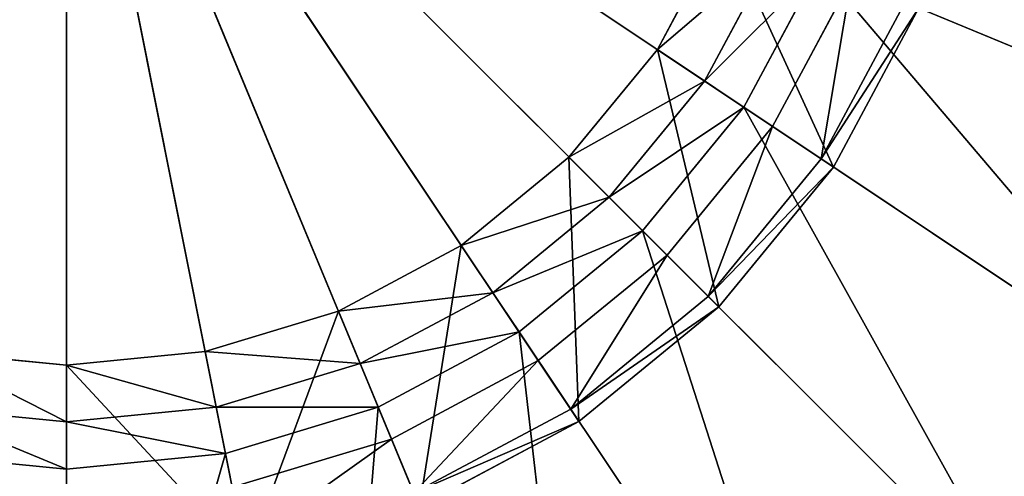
# Model space of a CAD drawing. Extents: x 0 to 35.8, y 0 to 27.5.
# Tile 238 of 256: x 29.195 to 30.15, y 8.247 to 8.69. Entities that reach past the tile are written whole.
import ezdxf

# ---------------------------------------------------------------- set-up
doc = ezdxf.new("R2010")
doc.units = 0
doc.header["$MEASUREMENT"] = 0
doc.layers.get('0').update_dxf_attribs({"color": 13, "linetype": 'CONTINUOUS'})
for name, color, linetype in [('GAS_ELEMENTS_1', 254, 'CONTINUOUS'), ('GAS_ELEMENTS_1_1', 250, 'CONTINUOUS'), ('RGM8058UC_-_BODY', 252, 'CONTINUOUS')]:
    doc.layers.add(name, color=color, linetype=linetype)

# ---------------------------------------------------------------- blocks, each defined once
blk = doc.blocks.new('RGM8658UC_TRADECAD_V06_DXF')
at = {"layer": 'GAS_ELEMENTS_1', "color": 0}
for p, q in [((29.928, 8.7591, 6.8646), (29.8592, 8.6305, 6.8646)), ((29.928, 8.7591, 6.8646), (29.8592, 8.6305, 6.8646)), ((29.9703, 8.7416, 6.7662), (29.8973, 8.605, 6.7662)), ((29.9703, 8.7416, 6.7662), (29.8973, 8.605, 6.7662)), ((29.9703, 8.7416, 6.7662), (30.4547, 8.5409, 6.7662)), ((29.9703, 8.7416, 6.7662), (30.4547, 8.5409, 6.7662)), ((29.8135, 8.6611, 7.1386), (29.8592, 8.6305, 6.8646)), ((29.8135, 8.6611, 7.1386), (29.8592, 8.6305, 6.8646)), ((29.8592, 8.6305, 6.8646), (29.7667, 8.5177, 6.8646)), ((29.8592, 8.6305, 6.8646), (29.7667, 8.5177, 6.8646)), ((29.8592, 8.6305, 6.8646), (29.8973, 8.605, 6.7662)), ((29.8592, 8.6305, 6.8646), (29.8973, 8.605, 6.7662)), ((29.8973, 8.605, 6.7662), (29.7991, 8.4853, 6.7662)), ((29.8973, 8.605, 6.7662), (29.7991, 8.4853, 6.7662)), ((29.8973, 8.605, 6.7662), (30.3333, 8.3137, 6.7662)), ((29.8973, 8.605, 6.7662), (30.3333, 8.3137, 6.7662)), ((29.7278, 8.5567, 7.1386), (29.7667, 8.5177, 6.8646)), ((29.7278, 8.5567, 7.1386), (29.7667, 8.5177, 6.8646)), ((29.7667, 8.5177, 6.8646), (29.654, 8.4252, 6.8646)), ((29.7667, 8.5177, 6.8646), (29.654, 8.4252, 6.8646)), ((29.7667, 8.5177, 6.8646), (29.7991, 8.4853, 6.7662)), ((29.7667, 8.5177, 6.8646), (29.7991, 8.4853, 6.7662)), ((29.7991, 8.4853, 6.7662), (29.6794, 8.3871, 6.7662)), ((29.7991, 8.4853, 6.7662), (29.6794, 8.3871, 6.7662)), ((29.7991, 8.4853, 6.7662), (30.1699, 8.1146, 6.7662)), ((29.7991, 8.4853, 6.7662), (30.1699, 8.1146, 6.7662)), ((29.6234, 8.471, 7.1386), (29.654, 8.4252, 6.8646)), ((29.6234, 8.471, 7.1386), (29.654, 8.4252, 6.8646)), ((29.654, 8.4252, 6.8646), (29.5253, 8.3565, 6.8646)), ((29.654, 8.4252, 6.8646), (29.5253, 8.3565, 6.8646)), ((29.654, 8.4252, 6.8646), (29.6794, 8.3871, 6.7662)), ((29.654, 8.4252, 6.8646), (29.6794, 8.3871, 6.7662)), ((29.5043, 8.4073, 7.1386), (29.5253, 8.3565, 6.8646)), ((29.5043, 8.4073, 7.1386), (29.5253, 8.3565, 6.8646)), ((29.6794, 8.3871, 6.7662), (29.5429, 8.3141, 6.7662)), ((29.6794, 8.3871, 6.7662), (29.5429, 8.3141, 6.7662)), ((29.6794, 8.3871, 6.7662), (29.9707, 7.9512, 6.7662)), ((29.6794, 8.3871, 6.7662), (29.9707, 7.9512, 6.7662)), ((29.375, 8.3681, 7.1386), (29.3858, 8.3141, 6.8646)), ((29.375, 8.3681, 7.1386), (29.3858, 8.3141, 6.8646)), ((29.2406, 8.3549, 7.1386), (29.2406, 8.2998, 6.8646)), ((29.2406, 8.3549, 7.1386), (29.2406, 8.2998, 6.8646)), ((29.5253, 8.3565, 6.8646), (29.3858, 8.3141, 6.8646)), ((29.5253, 8.3565, 6.8646), (29.3858, 8.3141, 6.8646)), ((29.5253, 8.3565, 6.8646), (29.5429, 8.3141, 6.7662)), ((29.5253, 8.3565, 6.8646), (29.5429, 8.3141, 6.7662)), ((29.2406, 8.2998, 6.8646), (29.0955, 8.3141, 6.8646)), ((29.2406, 8.2998, 6.8646), (29.0955, 8.3141, 6.8646)), ((29.3858, 8.3141, 6.8646), (29.2406, 8.2998, 6.8646)), ((29.3858, 8.3141, 6.8646), (29.2406, 8.2998, 6.8646)), ((29.3858, 8.3141, 6.8646), (29.3947, 8.2692, 6.7662)), ((29.3858, 8.3141, 6.8646), (29.3947, 8.2692, 6.7662)), ((29.5429, 8.3141, 6.7662), (29.3947, 8.2692, 6.7662)), ((29.5429, 8.3141, 6.7662), (29.3947, 8.2692, 6.7662)), ((29.5429, 8.3141, 6.7662), (29.7435, 7.8297, 6.7662)), ((29.5429, 8.3141, 6.7662), (29.7435, 7.8297, 6.7662)), ((29.2406, 8.2998, 6.8646), (29.2406, 8.254, 6.7662)), ((29.2406, 8.2998, 6.8646), (29.2406, 8.254, 6.7662)), ((29.2406, 8.254, 6.7662), (29.0866, 8.2692, 6.7662)), ((29.2406, 8.254, 6.7662), (29.0866, 8.2692, 6.7662)), ((29.3947, 8.2692, 6.7662), (29.2406, 8.254, 6.7662)), ((29.3947, 8.2692, 6.7662), (29.2406, 8.254, 6.7662)), ((29.3947, 8.2692, 6.7662), (29.497, 7.7549, 6.7662)), ((29.3947, 8.2692, 6.7662), (29.497, 7.7549, 6.7662)), ((29.2406, 8.254, 6.7662), (29.2406, 7.7297, 6.7662)), ((29.2406, 8.254, 6.7662), (29.2406, 7.7297, 6.7662))]:
    blk.add_line(p, q, dxfattribs=at)
at = {"layer": 'GAS_ELEMENTS_1_1', "color": 0}
for p, q in [((29.9251, 8.5864, 7.245), (29.2406, 9.0438, 7.245)), ((29.8228, 8.4617, 7.245), (29.2406, 9.0438, 7.245)), ((29.9251, 8.5864, 7.245), (29.2406, 9.0438, 7.245)), ((29.698, 8.3593, 7.245), (29.2406, 9.0438, 7.245)), ((29.8228, 8.4617, 7.245), (29.2406, 9.0438, 7.245)), ((29.5557, 8.2832, 7.245), (29.2406, 9.0438, 7.245)), ((29.698, 8.3593, 7.245), (29.2406, 9.0438, 7.245)), ((29.4012, 8.2364, 7.245), (29.2406, 9.0438, 7.245)), ((29.5557, 8.2832, 7.245), (29.2406, 9.0438, 7.245)), ((29.2406, 8.2206, 7.245), (29.2406, 9.0438, 7.245)), ((29.4012, 8.2364, 7.245), (29.2406, 9.0438, 7.245)), ((29.2406, 8.2206, 7.245), (29.2406, 9.0438, 7.245)), ((29.8135, 8.6611, 7.1386), (29.8771, 8.7802, 7.1386)), ((29.8135, 8.6611, 7.1386), (29.8771, 8.7802, 7.1386)), ((30.0012, 8.7288, 7.245), (29.9251, 8.5864, 7.245)), ((30.0012, 8.7288, 7.245), (29.9251, 8.5864, 7.245)), ((29.9723, 8.555, 7.2045), (30.0536, 8.7071, 7.2045)), ((29.9723, 8.555, 7.2045), (30.0536, 8.7071, 7.2045)), ((29.9842, 8.547, 7.1386), (30.0668, 8.7016, 7.1386)), ((29.9842, 8.547, 7.1717), (30.0668, 8.7016, 7.1717)), ((29.9842, 8.547, 7.1386), (30.0668, 8.7016, 7.1386)), ((29.9842, 8.547, 7.1717), (30.0668, 8.7016, 7.1717)), ((29.7278, 8.5567, 7.1386), (29.8135, 8.6611, 7.1386)), ((29.7278, 8.5567, 7.1386), (29.8135, 8.6611, 7.1386)), ((29.8135, 8.6611, 7.1386), (29.9842, 8.547, 7.1386)), ((29.8135, 8.6611, 7.1386), (29.9842, 8.547, 7.1386)), ((29.9251, 8.5864, 7.245), (29.8228, 8.4617, 7.245)), ((29.9251, 8.5864, 7.245), (29.8228, 8.4617, 7.245)), ((29.9723, 8.555, 7.2045), (29.9251, 8.5864, 7.245)), ((29.9723, 8.555, 7.2045), (29.9251, 8.5864, 7.245)), ((29.6234, 8.471, 7.1386), (29.7278, 8.5567, 7.1386)), ((29.6234, 8.471, 7.1386), (29.7278, 8.5567, 7.1386)), ((29.7278, 8.5567, 7.1386), (29.873, 8.4115, 7.1386)), ((29.7278, 8.5567, 7.1386), (29.873, 8.4115, 7.1386)), ((29.8628, 8.4216, 7.2045), (29.9723, 8.555, 7.2045)), ((29.8628, 8.4216, 7.2045), (29.9723, 8.555, 7.2045)), ((29.9842, 8.547, 7.1717), (29.9723, 8.555, 7.2045)), ((29.9842, 8.547, 7.1717), (29.9723, 8.555, 7.2045)), ((29.873, 8.4115, 7.1386), (29.9842, 8.547, 7.1386)), ((29.873, 8.4115, 7.1717), (29.9842, 8.547, 7.1717)), ((29.873, 8.4115, 7.1386), (29.9842, 8.547, 7.1386)), ((29.873, 8.4115, 7.1717), (29.9842, 8.547, 7.1717)), ((29.9842, 8.547, 7.1386), (29.9842, 8.547, 7.1717)), ((29.9842, 8.547, 7.1386), (29.9842, 8.547, 7.1717)), ((29.5043, 8.4073, 7.1386), (29.6234, 8.471, 7.1386)), ((29.5043, 8.4073, 7.1386), (29.6234, 8.471, 7.1386)), ((29.6234, 8.471, 7.1386), (29.7374, 8.3003, 7.1386)), ((29.6234, 8.471, 7.1386), (29.7374, 8.3003, 7.1386)), ((29.8228, 8.4617, 7.245), (29.698, 8.3593, 7.245)), ((29.8228, 8.4617, 7.245), (29.698, 8.3593, 7.245)), ((29.8628, 8.4216, 7.2045), (29.8228, 8.4617, 7.245)), ((29.8628, 8.4216, 7.2045), (29.8228, 8.4617, 7.245)), ((29.7295, 8.3122, 7.2045), (29.8628, 8.4216, 7.2045)), ((29.7295, 8.3122, 7.2045), (29.8628, 8.4216, 7.2045)), ((29.873, 8.4115, 7.1717), (29.8628, 8.4216, 7.2045)), ((29.873, 8.4115, 7.1717), (29.8628, 8.4216, 7.2045)), ((29.7374, 8.3003, 7.1386), (29.873, 8.4115, 7.1386)), ((29.7374, 8.3003, 7.1717), (29.873, 8.4115, 7.1717)), ((29.7374, 8.3003, 7.1386), (29.873, 8.4115, 7.1386)), ((29.7374, 8.3003, 7.1717), (29.873, 8.4115, 7.1717)), ((29.873, 8.4115, 7.1386), (29.873, 8.4115, 7.1717)), ((29.873, 8.4115, 7.1386), (29.873, 8.4115, 7.1717)), ((29.375, 8.3681, 7.1386), (29.5043, 8.4073, 7.1386)), ((29.375, 8.3681, 7.1386), (29.5043, 8.4073, 7.1386)), ((29.5043, 8.4073, 7.1386), (29.5828, 8.2177, 7.1386)), ((29.5043, 8.4073, 7.1386), (29.5828, 8.2177, 7.1386)), ((29.1062, 8.3681, 7.1386), (29.2406, 8.3549, 7.1386)), ((29.1062, 8.3681, 7.1386), (29.2406, 8.3549, 7.1386)), ((29.2406, 8.3549, 7.1386), (29.375, 8.3681, 7.1386)), ((29.2406, 8.3549, 7.1386), (29.375, 8.3681, 7.1386)), ((29.375, 8.3681, 7.1386), (29.4151, 8.1668, 7.1386)), ((29.375, 8.3681, 7.1386), (29.4151, 8.1668, 7.1386)), ((29.2406, 8.3549, 7.1386), (29.2406, 8.1496, 7.1386)), ((29.2406, 8.3549, 7.1386), (29.2406, 8.1496, 7.1386)), ((29.698, 8.3593, 7.245), (29.5557, 8.2832, 7.245)), ((29.698, 8.3593, 7.245), (29.5557, 8.2832, 7.245)), ((29.7295, 8.3122, 7.2045), (29.698, 8.3593, 7.245)), ((29.7295, 8.3122, 7.2045), (29.698, 8.3593, 7.245)), ((29.5774, 8.2309, 7.2045), (29.7295, 8.3122, 7.2045)), ((29.5774, 8.2309, 7.2045), (29.7295, 8.3122, 7.2045)), ((29.7374, 8.3003, 7.1717), (29.7295, 8.3122, 7.2045)), ((29.7374, 8.3003, 7.1717), (29.7295, 8.3122, 7.2045)), ((29.5828, 8.2177, 7.1386), (29.7374, 8.3003, 7.1386)), ((29.5828, 8.2177, 7.1717), (29.7374, 8.3003, 7.1717)), ((29.5828, 8.2177, 7.1386), (29.7374, 8.3003, 7.1386)), ((29.5828, 8.2177, 7.1717), (29.7374, 8.3003, 7.1717)), ((29.7374, 8.3003, 7.1386), (29.7374, 8.3003, 7.1717)), ((29.7374, 8.3003, 7.1386), (29.7374, 8.3003, 7.1717)), ((29.5557, 8.2832, 7.245), (29.4012, 8.2364, 7.245)), ((29.5557, 8.2832, 7.245), (29.4012, 8.2364, 7.245)), ((29.5774, 8.2309, 7.2045), (29.5557, 8.2832, 7.245)), ((29.5774, 8.2309, 7.2045), (29.5557, 8.2832, 7.245))]:
    blk.add_line(p, q, dxfattribs=at)
at = {"layer": 'GAS_ELEMENTS_1', "color": 254}
mesh = blk.add_polyface(dxfattribs=at)
corners = [(30.0152, 8.8897, 6.7662), (30.4547, 8.5409, 6.7662), (29.9703, 8.7416, 6.7662), (30.5295, 8.7874, 6.7662)]
mesh.append_faces([[corners[k] for k in face] for face in [(0, 1, 2), (1, 0, 3)]], dxfattribs={"vtx0": -1, "color": 254})
mesh = blk.add_polyface(dxfattribs=at)
corners = [(29.8135, 8.6611, 7.1386), (29.928, 8.7591, 6.8646), (29.8592, 8.6305, 6.8646), (29.8771, 8.7802, 7.1386)]
mesh.append_faces([[corners[k] for k in face] for face in [(0, 1, 2), (1, 0, 3)]], dxfattribs={"vtx0": -1, "color": 254})
mesh = blk.add_polyface(dxfattribs=at)
corners = [(29.8592, 8.6305, 6.8646), (29.9703, 8.7416, 6.7662), (29.8973, 8.605, 6.7662), (29.928, 8.7591, 6.8646)]
mesh.append_faces([[corners[k] for k in face] for face in [(0, 1, 2), (1, 0, 3)]], dxfattribs={"vtx0": -1, "color": 254})
mesh = blk.add_polyface(dxfattribs=at)
corners = [(29.9703, 8.7416, 6.7662), (30.3333, 8.3137, 6.7662), (29.8973, 8.605, 6.7662), (30.4547, 8.5409, 6.7662)]
mesh.append_faces([[corners[k] for k in face] for face in [(0, 1, 2), (1, 0, 3)]], dxfattribs={"vtx0": -1, "color": 254})
mesh = blk.add_polyface(dxfattribs=at)
corners = [(29.7278, 8.5567, 7.1386), (29.8592, 8.6305, 6.8646), (29.7667, 8.5177, 6.8646), (29.8135, 8.6611, 7.1386)]
mesh.append_faces([[corners[k] for k in face] for face in [(0, 1, 2), (1, 0, 3)]], dxfattribs={"vtx0": -1, "color": 254})
mesh = blk.add_polyface(dxfattribs=at)
corners = [(29.7667, 8.5177, 6.8646), (29.8973, 8.605, 6.7662), (29.7991, 8.4853, 6.7662), (29.8592, 8.6305, 6.8646)]
mesh.append_faces([[corners[k] for k in face] for face in [(0, 1, 2), (1, 0, 3)]], dxfattribs={"vtx0": -1, "color": 254})
mesh = blk.add_polyface(dxfattribs=at)
corners = [(29.8973, 8.605, 6.7662), (30.1699, 8.1146, 6.7662), (29.7991, 8.4853, 6.7662), (30.3333, 8.3137, 6.7662)]
mesh.append_faces([[corners[k] for k in face] for face in [(0, 1, 2), (1, 0, 3)]], dxfattribs={"vtx0": -1, "color": 254})
mesh = blk.add_polyface(dxfattribs=at)
corners = [(29.6234, 8.471, 7.1386), (29.7667, 8.5177, 6.8646), (29.654, 8.4252, 6.8646), (29.7278, 8.5567, 7.1386)]
mesh.append_faces([[corners[k] for k in face] for face in [(0, 1, 2), (1, 0, 3)]], dxfattribs={"vtx0": -1, "color": 254})
mesh = blk.add_polyface(dxfattribs=at)
corners = [(29.654, 8.4252, 6.8646), (29.7991, 8.4853, 6.7662), (29.6794, 8.3871, 6.7662), (29.7667, 8.5177, 6.8646)]
mesh.append_faces([[corners[k] for k in face] for face in [(0, 1, 2), (1, 0, 3)]], dxfattribs={"vtx0": -1, "color": 254})
mesh = blk.add_polyface(dxfattribs=at)
corners = [(29.7991, 8.4853, 6.7662), (29.9707, 7.9512, 6.7662), (29.6794, 8.3871, 6.7662), (30.1699, 8.1146, 6.7662)]
mesh.append_faces([[corners[k] for k in face] for face in [(0, 1, 2), (1, 0, 3)]], dxfattribs={"vtx0": -1, "color": 254})
mesh = blk.add_polyface(dxfattribs=at)
corners = [(29.5043, 8.4073, 7.1386), (29.654, 8.4252, 6.8646), (29.5253, 8.3565, 6.8646), (29.6234, 8.471, 7.1386)]
mesh.append_faces([[corners[k] for k in face] for face in [(0, 1, 2), (1, 0, 3)]], dxfattribs={"vtx0": -1, "color": 254})
mesh = blk.add_polyface(dxfattribs=at)
corners = [(29.5253, 8.3565, 6.8646), (29.6794, 8.3871, 6.7662), (29.5429, 8.3141, 6.7662), (29.654, 8.4252, 6.8646)]
mesh.append_faces([[corners[k] for k in face] for face in [(0, 1, 2), (1, 0, 3)]], dxfattribs={"vtx0": -1, "color": 254})
mesh = blk.add_polyface(dxfattribs=at)
corners = [(29.375, 8.3681, 7.1386), (29.5253, 8.3565, 6.8646), (29.3858, 8.3141, 6.8646), (29.5043, 8.4073, 7.1386)]
mesh.append_faces([[corners[k] for k in face] for face in [(0, 1, 2), (1, 0, 3)]], dxfattribs={"vtx0": -1, "color": 254})
mesh = blk.add_polyface(dxfattribs=at)
corners = [(29.6794, 8.3871, 6.7662), (29.7435, 7.8297, 6.7662), (29.5429, 8.3141, 6.7662), (29.9707, 7.9512, 6.7662)]
mesh.append_faces([[corners[k] for k in face] for face in [(0, 1, 2), (1, 0, 3)]], dxfattribs={"vtx0": -1, "color": 254})
mesh = blk.add_polyface(dxfattribs=at)
corners = [(29.1062, 8.3681, 7.1386), (29.2406, 8.2998, 6.8646), (29.0955, 8.3141, 6.8646), (29.2406, 8.3549, 7.1386)]
mesh.append_faces([[corners[k] for k in face] for face in [(0, 1, 2), (1, 0, 3)]], dxfattribs={"vtx0": -1, "color": 254})
mesh = blk.add_polyface(dxfattribs=at)
corners = [(29.2406, 8.3549, 7.1386), (29.3858, 8.3141, 6.8646), (29.2406, 8.2998, 6.8646), (29.375, 8.3681, 7.1386)]
mesh.append_faces([[corners[k] for k in face] for face in [(0, 1, 2), (1, 0, 3)]], dxfattribs={"vtx0": -1, "color": 254})
mesh = blk.add_polyface(dxfattribs=at)
corners = [(29.3858, 8.3141, 6.8646), (29.5429, 8.3141, 6.7662), (29.3947, 8.2692, 6.7662), (29.5253, 8.3565, 6.8646)]
mesh.append_faces([[corners[k] for k in face] for face in [(0, 1, 2), (1, 0, 3)]], dxfattribs={"vtx0": -1, "color": 254})
mesh = blk.add_polyface(dxfattribs=at)
corners = [(29.0955, 8.3141, 6.8646), (29.2406, 8.254, 6.7662), (29.0866, 8.2692, 6.7662), (29.2406, 8.2998, 6.8646)]
mesh.append_faces([[corners[k] for k in face] for face in [(0, 1, 2), (1, 0, 3)]], dxfattribs={"vtx0": -1, "color": 254})
mesh = blk.add_polyface(dxfattribs=at)
corners = [(29.2406, 8.2998, 6.8646), (29.3947, 8.2692, 6.7662), (29.2406, 8.254, 6.7662), (29.3858, 8.3141, 6.8646)]
mesh.append_faces([[corners[k] for k in face] for face in [(0, 1, 2), (1, 0, 3)]], dxfattribs={"vtx0": -1, "color": 254})
mesh = blk.add_polyface(dxfattribs=at)
corners = [(29.5429, 8.3141, 6.7662), (29.497, 7.7549, 6.7662), (29.3947, 8.2692, 6.7662), (29.7435, 7.8297, 6.7662)]
mesh.append_faces([[corners[k] for k in face] for face in [(0, 1, 2), (1, 0, 3)]], dxfattribs={"vtx0": -1, "color": 254})
mesh = blk.add_polyface(dxfattribs=at)
corners = [(29.0866, 8.2692, 6.7662), (29.2406, 7.7297, 6.7662), (28.9843, 7.7549, 6.7662), (29.2406, 8.254, 6.7662)]
mesh.append_faces([[corners[k] for k in face] for face in [(0, 1, 2), (1, 0, 3)]], dxfattribs={"vtx0": -1, "color": 254})
mesh = blk.add_polyface(dxfattribs=at)
corners = [(29.3947, 8.2692, 6.7662), (29.2406, 7.7297, 6.7662), (29.2406, 8.254, 6.7662), (29.497, 7.7549, 6.7662)]
mesh.append_faces([[corners[k] for k in face] for face in [(0, 1, 2), (1, 0, 3)]], dxfattribs={"vtx0": -1, "color": 254})
at = {"layer": 'GAS_ELEMENTS_1_1', "color": 250}
mesh = blk.add_polyface(dxfattribs=at)
corners = [(29.2406, 9.0438, 7.245), (28.5561, 8.5864, 7.245), (28.4801, 8.7288, 7.245)]
mesh.append_faces([[corners[k] for k in face] for face in [(0, 1, 2)]], dxfattribs={"color": 250})
mesh = blk.add_polyface(dxfattribs=at)
corners = [(29.2406, 9.0438, 7.245), (28.6585, 8.4617, 7.245), (28.5561, 8.5864, 7.245)]
mesh.append_faces([[corners[k] for k in face] for face in [(0, 1, 2)]], dxfattribs={"color": 250})
mesh = blk.add_polyface(dxfattribs=at)
corners = [(29.2406, 9.0438, 7.245), (28.7833, 8.3593, 7.245), (28.6585, 8.4617, 7.245)]
mesh.append_faces([[corners[k] for k in face] for face in [(0, 1, 2)]], dxfattribs={"color": 250})
mesh = blk.add_polyface(dxfattribs=at)
corners = [(29.2406, 9.0438, 7.245), (28.9256, 8.2832, 7.245), (28.7833, 8.3593, 7.245)]
mesh.append_faces([[corners[k] for k in face] for face in [(0, 1, 2)]], dxfattribs={"color": 250})
mesh = blk.add_polyface(dxfattribs=at)
corners = [(29.2406, 9.0438, 7.245), (29.08, 8.2364, 7.245), (28.9256, 8.2832, 7.245)]
mesh.append_faces([[corners[k] for k in face] for face in [(0, 1, 2)]], dxfattribs={"color": 250})
mesh = blk.add_polyface(dxfattribs=at)
corners = [(29.2406, 8.2206, 7.245), (29.08, 8.2364, 7.245), (29.2406, 9.0438, 7.245)]
mesh.append_faces([[corners[k] for k in face] for face in [(0, 1, 2)]], dxfattribs={"color": 250})
mesh = blk.add_polyface(dxfattribs=at)
corners = [(30.0012, 8.7288, 7.245), (29.9251, 8.5864, 7.245), (29.2406, 9.0438, 7.245)]
mesh.append_faces([[corners[k] for k in face] for face in [(0, 1, 2)]], dxfattribs={"color": 250})
mesh = blk.add_polyface(dxfattribs=at)
corners = [(29.9251, 8.5864, 7.245), (29.8228, 8.4617, 7.245), (29.2406, 9.0438, 7.245)]
mesh.append_faces([[corners[k] for k in face] for face in [(0, 1, 2)]], dxfattribs={"color": 250})
mesh = blk.add_polyface(dxfattribs=at)
corners = [(29.8228, 8.4617, 7.245), (29.698, 8.3593, 7.245), (29.2406, 9.0438, 7.245)]
mesh.append_faces([[corners[k] for k in face] for face in [(0, 1, 2)]], dxfattribs={"color": 250})
mesh = blk.add_polyface(dxfattribs=at)
corners = [(29.698, 8.3593, 7.245), (29.5557, 8.2832, 7.245), (29.2406, 9.0438, 7.245)]
mesh.append_faces([[corners[k] for k in face] for face in [(0, 1, 2)]], dxfattribs={"color": 250})
mesh = blk.add_polyface(dxfattribs=at)
corners = [(29.5557, 8.2832, 7.245), (29.4012, 8.2364, 7.245), (29.2406, 9.0438, 7.245)]
mesh.append_faces([[corners[k] for k in face] for face in [(0, 1, 2)]], dxfattribs={"color": 250})
mesh = blk.add_polyface(dxfattribs=at)
corners = [(29.4012, 8.2364, 7.245), (29.2406, 8.2206, 7.245), (29.2406, 9.0438, 7.245)]
mesh.append_faces([[corners[k] for k in face] for face in [(0, 1, 2)]], dxfattribs={"color": 250})
mesh = blk.add_polyface(dxfattribs=at)
corners = [(29.9842, 8.547, 7.1386), (29.8771, 8.7802, 7.1386), (29.8135, 8.6611, 7.1386), (30.0668, 8.7016, 7.1386)]
mesh.append_faces([[corners[k] for k in face] for face in [(0, 1, 2), (1, 0, 3)]], dxfattribs={"vtx0": -1, "color": 250})
mesh = blk.add_polyface(dxfattribs=at)
corners = [(30.0012, 8.7288, 7.245), (29.9723, 8.555, 7.2045), (29.9251, 8.5864, 7.245), (30.0536, 8.7071, 7.2045)]
mesh.append_faces([[corners[k] for k in face] for face in [(0, 1, 2), (1, 0, 3)]], dxfattribs={"vtx0": -1, "color": 250})
mesh = blk.add_polyface(dxfattribs=at)
corners = [(29.9723, 8.555, 7.2045), (30.0668, 8.7016, 7.1717), (29.9842, 8.547, 7.1717), (30.0536, 8.7071, 7.2045)]
mesh.append_faces([[corners[k] for k in face] for face in [(0, 1, 2), (1, 0, 3)]], dxfattribs={"vtx0": -1, "color": 250})
mesh = blk.add_polyface(dxfattribs=at)
corners = [(30.0668, 8.7016, 7.1717), (29.9842, 8.547, 7.1386), (29.9842, 8.547, 7.1717), (30.0668, 8.7016, 7.1386)]
mesh.append_faces([[corners[k] for k in face] for face in [(0, 1, 2), (1, 0, 3)]], dxfattribs={"vtx0": -1, "color": 250})
mesh = blk.add_polyface(dxfattribs=at)
corners = [(29.873, 8.4115, 7.1386), (29.8135, 8.6611, 7.1386), (29.7278, 8.5567, 7.1386), (29.9842, 8.547, 7.1386)]
mesh.append_faces([[corners[k] for k in face] for face in [(0, 1, 2), (1, 0, 3)]], dxfattribs={"vtx0": -1, "color": 250})
mesh = blk.add_polyface(dxfattribs=at)
corners = [(29.9251, 8.5864, 7.245), (29.8628, 8.4216, 7.2045), (29.8228, 8.4617, 7.245), (29.9723, 8.555, 7.2045)]
mesh.append_faces([[corners[k] for k in face] for face in [(0, 1, 2), (1, 0, 3)]], dxfattribs={"vtx0": -1, "color": 250})
mesh = blk.add_polyface(dxfattribs=at)
corners = [(29.7374, 8.3003, 7.1386), (29.7278, 8.5567, 7.1386), (29.6234, 8.471, 7.1386), (29.873, 8.4115, 7.1386)]
mesh.append_faces([[corners[k] for k in face] for face in [(0, 1, 2), (1, 0, 3)]], dxfattribs={"vtx0": -1, "color": 250})
mesh = blk.add_polyface(dxfattribs=at)
corners = [(29.8628, 8.4216, 7.2045), (29.9842, 8.547, 7.1717), (29.873, 8.4115, 7.1717), (29.9723, 8.555, 7.2045)]
mesh.append_faces([[corners[k] for k in face] for face in [(0, 1, 2), (1, 0, 3)]], dxfattribs={"vtx0": -1, "color": 250})
mesh = blk.add_polyface(dxfattribs=at)
corners = [(29.9842, 8.547, 7.1717), (29.873, 8.4115, 7.1386), (29.873, 8.4115, 7.1717), (29.9842, 8.547, 7.1386)]
mesh.append_faces([[corners[k] for k in face] for face in [(0, 1, 2), (1, 0, 3)]], dxfattribs={"vtx0": -1, "color": 250})
mesh = blk.add_polyface(dxfattribs=at)
corners = [(29.5828, 8.2177, 7.1386), (29.6234, 8.471, 7.1386), (29.5043, 8.4073, 7.1386), (29.7374, 8.3003, 7.1386)]
mesh.append_faces([[corners[k] for k in face] for face in [(0, 1, 2), (1, 0, 3)]], dxfattribs={"vtx0": -1, "color": 250})
mesh = blk.add_polyface(dxfattribs=at)
corners = [(29.8228, 8.4617, 7.245), (29.7295, 8.3122, 7.2045), (29.698, 8.3593, 7.245), (29.8628, 8.4216, 7.2045)]
mesh.append_faces([[corners[k] for k in face] for face in [(0, 1, 2), (1, 0, 3)]], dxfattribs={"vtx0": -1, "color": 250})
mesh = blk.add_polyface(dxfattribs=at)
corners = [(29.7295, 8.3122, 7.2045), (29.873, 8.4115, 7.1717), (29.7374, 8.3003, 7.1717), (29.8628, 8.4216, 7.2045)]
mesh.append_faces([[corners[k] for k in face] for face in [(0, 1, 2), (1, 0, 3)]], dxfattribs={"vtx0": -1, "color": 250})
mesh = blk.add_polyface(dxfattribs=at)
corners = [(29.7374, 8.3003, 7.1717), (29.873, 8.4115, 7.1386), (29.7374, 8.3003, 7.1386), (29.873, 8.4115, 7.1717)]
mesh.append_faces([[corners[k] for k in face] for face in [(0, 1, 2), (1, 0, 3)]], dxfattribs={"vtx0": -1, "color": 250})
mesh = blk.add_polyface(dxfattribs=at)
corners = [(29.4151, 8.1668, 7.1386), (29.5043, 8.4073, 7.1386), (29.375, 8.3681, 7.1386), (29.5828, 8.2177, 7.1386)]
mesh.append_faces([[corners[k] for k in face] for face in [(0, 1, 2), (1, 0, 3)]], dxfattribs={"vtx0": -1, "color": 250})
mesh = blk.add_polyface(dxfattribs=at)
corners = [(29.2406, 8.1496, 7.1386), (29.1062, 8.3681, 7.1386), (29.0662, 8.1668, 7.1386), (29.2406, 8.3549, 7.1386)]
mesh.append_faces([[corners[k] for k in face] for face in [(0, 1, 2), (1, 0, 3)]], dxfattribs={"vtx0": -1, "color": 250})
mesh = blk.add_polyface(dxfattribs=at)
corners = [(29.4151, 8.1668, 7.1386), (29.2406, 8.3549, 7.1386), (29.2406, 8.1496, 7.1386), (29.375, 8.3681, 7.1386)]
mesh.append_faces([[corners[k] for k in face] for face in [(0, 1, 2), (1, 0, 3)]], dxfattribs={"vtx0": -1, "color": 250})
mesh = blk.add_polyface(dxfattribs=at)
corners = [(29.698, 8.3593, 7.245), (29.5774, 8.2309, 7.2045), (29.5557, 8.2832, 7.245), (29.7295, 8.3122, 7.2045)]
mesh.append_faces([[corners[k] for k in face] for face in [(0, 1, 2), (1, 0, 3)]], dxfattribs={"vtx0": -1, "color": 250})
mesh = blk.add_polyface(dxfattribs=at)
corners = [(29.5774, 8.2309, 7.2045), (29.7374, 8.3003, 7.1717), (29.5828, 8.2177, 7.1717), (29.7295, 8.3122, 7.2045)]
mesh.append_faces([[corners[k] for k in face] for face in [(0, 1, 2), (1, 0, 3)]], dxfattribs={"vtx0": -1, "color": 250})
mesh = blk.add_polyface(dxfattribs=at)
corners = [(29.5828, 8.2177, 7.1717), (29.7374, 8.3003, 7.1386), (29.5828, 8.2177, 7.1386), (29.7374, 8.3003, 7.1717)]
mesh.append_faces([[corners[k] for k in face] for face in [(0, 1, 2), (1, 0, 3)]], dxfattribs={"vtx0": -1, "color": 250})
mesh = blk.add_polyface(dxfattribs=at)
corners = [(29.5557, 8.2832, 7.245), (29.4123, 8.1808, 7.2045), (29.4012, 8.2364, 7.245), (29.5774, 8.2309, 7.2045)]
mesh.append_faces([[corners[k] for k in face] for face in [(0, 1, 2), (1, 0, 3)]], dxfattribs={"vtx0": -1, "color": 250})
at = {"layer": 'RGM8058UC_-_BODY', "color": 252}
mesh = blk.add_polyface(dxfattribs=at)
corners = [(34.9324, 3.6756), (23.5753, 24.0972), (23.5753, 3.6756), (34.9324, 24.0972)]
mesh.append_faces([[corners[k] for k in face] for face in [(0, 1, 2), (1, 0, 3)]], dxfattribs={"vtx0": -1, "color": 252})
mesh = blk.add_polyface(dxfattribs=at)
corners = [(33.9324, 23.0972, 6.032), (23.8503, 4.6756, 6.032), (23.8503, 23.0972, 6.032), (33.9324, 4.6756, 6.032)]
mesh.append_faces([[corners[k] for k in face] for face in [(0, 1, 2), (1, 0, 3)]], dxfattribs={"vtx0": -1, "color": 252})

msp = doc.modelspace()

# ---------------------------------------------------------------- block references
at = {"color": 0}
msp.add_blockref('RGM8658UC_TRADECAD_V06_DXF', (0, 0), dxfattribs=at)

doc.saveas('drawing.dxf')
